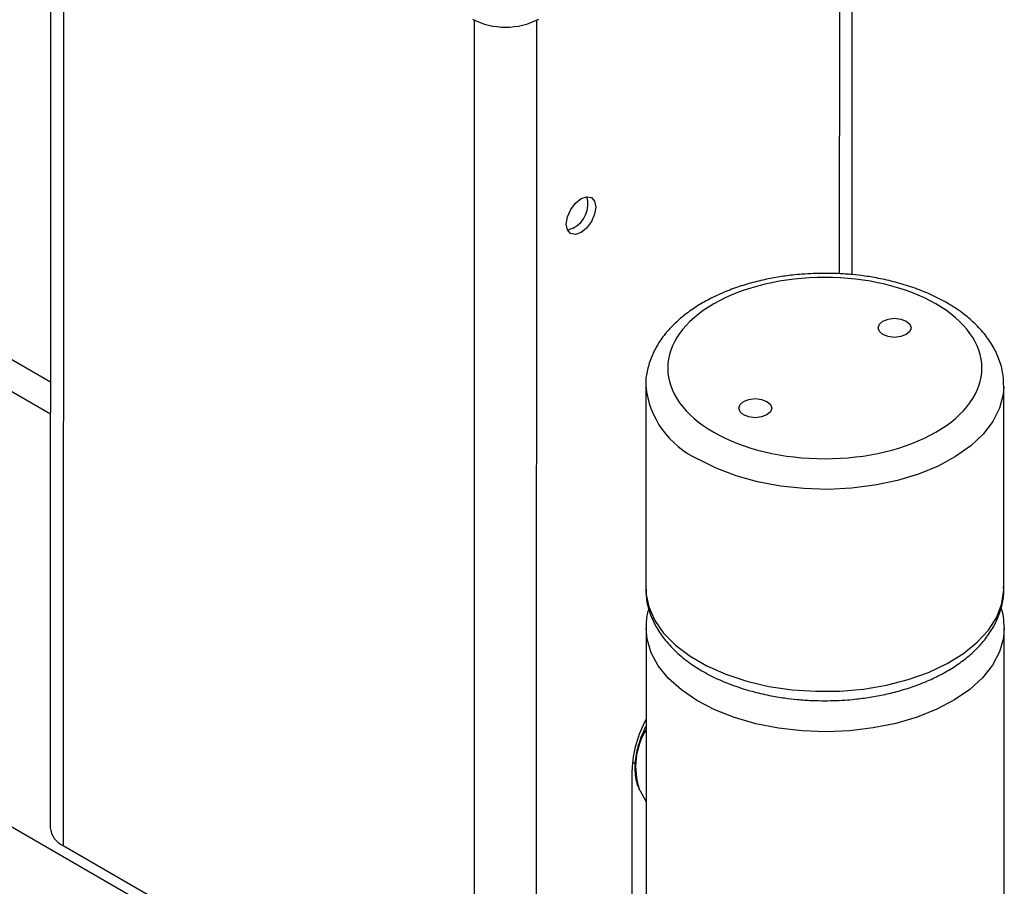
# Model space of a CAD drawing. Header units: inches. Extents: x 7.8 to 27.2, y 2.2 to 17.8.
# Tile 10 of 11: x 24.8 to 26.2, y 15.8 to 17.1. Entities that reach past the tile are written whole.
import ezdxf

# ---------------------------------------------------------------- set-up
doc = ezdxf.new("R2010")
doc.units = ezdxf.units.IN
doc.header["$MEASUREMENT"] = 0

msp = doc.modelspace()

# ---------------------------------------------------------------- linework, layer by layer
at = {"color": 7, "linetype": 'Continuous', "lineweight": 25}
for p, q in [((24.805, 17.4336), (24.8046, 15.9299)), ((25.9463, 16.7175), (25.9465, 17.3448)), ((24.3105, 16.8047), (24.8048, 16.5193)), ((24.8048, 16.5642), (24.4551, 16.766)), ((25.6523, 16.5589), (25.6523, 16.2711)), ((26.1623, 16.2711), (26.1623, 16.5589)), ((25.4434, 15.5302), (23.773, 16.4944)), ((25.6529, 16.2137), (25.6529, 15.6457)), ((26.1629, 15.6457), (26.1629, 16.2137)), ((25.6328, 15.691), (25.6329, 16.0121)), ((25.637, 16.0214), (25.6334, 16.0234)), ((25.6438, 15.9835), (25.6431, 15.9848)), ((25.6438, 15.9835), (25.6529, 15.9665)), ((24.823, 15.9044), (25.2827, 15.6388))]:
    msp.add_line(p, q, dxfattribs=at)
at = {"color": 8, "linetype": 'Continuous', "lineweight": 25}
for p, q in [((24.8233, 17.4176), (24.823, 15.9044)), ((25.9281, 17.3284), (25.928, 16.7188)), ((25.4084, 15.5663), (25.4088, 17.0796)), ((25.4968, 15.6125), (25.4972, 17.0797))]:
    msp.add_line(p, q, dxfattribs=at)
at = {"color": 7, "linetype": 'Continuous', "lineweight": 25, "flags": 128}
for points in [[(25.5602, 16.8257), (25.5682, 16.8285), (25.575, 16.8272), (25.5795, 16.822), (25.5811, 16.8136), (25.5795, 16.8035), (25.575, 16.7931), (25.5682, 16.7839), (25.5602, 16.7775), (25.5522, 16.7747), (25.5454, 16.776), (25.5409, 16.7812), (25.5393, 16.7895), (25.5409, 16.7997), (25.5455, 16.8101), (25.5522, 16.8192), (25.5602, 16.8257)], [(25.5492, 16.7838), (25.5413, 16.781), (25.541, 16.781)], [(25.9901, 16.6322), (25.985, 16.6366), (25.9832, 16.6418), (25.985, 16.647), (25.9901, 16.6514), (25.9977, 16.6543), (26.0067, 16.6554), (26.0157, 16.6543), (26.0233, 16.6514), (26.0284, 16.647), (26.0302, 16.6418), (26.0284, 16.6366), (26.0233, 16.6322), (26.0157, 16.6293), (26.0067, 16.6282), (25.9977, 16.6293), (25.9901, 16.6322)], [(25.7917, 16.5177), (25.7866, 16.5221), (25.7848, 16.5273), (25.7866, 16.5325), (25.7917, 16.5369), (25.7994, 16.5398), (25.8083, 16.5409), (25.8173, 16.5398), (25.825, 16.5369), (25.8301, 16.5325), (25.8318, 16.5273), (25.8301, 16.5221), (25.825, 16.5177), (25.8173, 16.5148), (25.8083, 16.5137), (25.7994, 16.5148), (25.7917, 16.5177)]]:
    msp.add_lwpolyline(points, dxfattribs=at)
at = {"color": 8, "linetype": 'Continuous', "lineweight": 25, "flags": 128}
for points in [[(26.1623, 16.558), (26.1614, 16.5466), (26.1563, 16.5272), (26.1468, 16.5083), (26.133, 16.4903), (26.1151, 16.4736), (26.0936, 16.4584), (26.0687, 16.4449), (26.0409, 16.4335), (26.0108, 16.4244), (25.9788, 16.4176), (25.9455, 16.4134), (25.9116, 16.4117), (25.8776, 16.4127), (25.8441, 16.4163), (25.8117, 16.4225), (25.7811, 16.431), (25.7527, 16.4419), (25.727, 16.4548)], [(25.6523, 16.2711), (25.6527, 16.2637), (25.6566, 16.2442), (25.6651, 16.2251), (25.6779, 16.2069), (25.6947, 16.1898), (25.7154, 16.1742), (25.7395, 16.1603), (25.7666, 16.1484), (25.7961, 16.1386), (25.8277, 16.1312), (25.8607, 16.1264), (25.8946, 16.1241), (25.9286, 16.1244), (25.9623, 16.1273), (25.995, 16.1329), (26.0261, 16.1408), (26.0551, 16.1511), (26.0815, 16.1636), (26.1048, 16.1779), (26.1245, 16.194), (26.1404, 16.2114), (26.1521, 16.2298), (26.1595, 16.249), (26.1623, 16.2686), (26.1623, 16.2711)], [(26.1629, 16.2149), (26.1617, 16.1996), (26.1562, 16.1802), (26.1462, 16.1613), (26.132, 16.1435), (26.1138, 16.1269), (26.0919, 16.1118), (26.0667, 16.0986), (26.0387, 16.0874), (26.0083, 16.0784), (25.9762, 16.0719), (25.9428, 16.0679), (25.9089, 16.0665), (25.8749, 16.0678), (25.8415, 16.0716), (25.8092, 16.078), (25.7788, 16.0868), (25.7506, 16.0979), (25.7253, 16.111), (25.7032, 16.126), (25.6847, 16.1425), (25.6703, 16.1603), (25.6601, 16.1791), (25.6543, 16.1985), (25.6529, 16.2143)]]:
    msp.add_lwpolyline(points, dxfattribs=at)
at = {"color": 7, "linetype": 'Continuous', "lineweight": 25}
for centre, radius, start, end in [((25.4528, 17.1727), 0.1028, 242.5944, 297.3884), ((25.5315, 16.8179), 0.0384, 297.4647, 16.034), ((25.7942, 16.0065), 0.1614, 151.0571, 178.0223), ((24.8353, 15.9326), 0.0308, 185.0027, 246.2876)]:
    msp.add_arc(centre, radius, start, end, dxfattribs=at)
at = {"color": 8, "linetype": 'Continuous', "lineweight": 25}
for centre, radius, start, end in [((25.7801, 16.5718), 0.1284, 185.7497, 245.5823), ((25.739, 16.0168), 0.101, 148.3911, 198.4767)]:
    msp.add_arc(centre, radius, start, end, dxfattribs=at)
at = {"color": 7, "linetype": 'Continuous', "lineweight": 25}
for points, knots in [([(25.9073, 16.7193), (25.8965, 16.7191), (25.8812, 16.7188), (25.8589, 16.7166), (25.8401, 16.714), (25.8183, 16.7098), (25.7962, 16.7041), (25.7743, 16.6967), (25.7531, 16.6879), (25.733, 16.6774), (25.7144, 16.6654), (25.6976, 16.652), (25.6829, 16.6371), (25.6707, 16.6208), (25.6612, 16.6033), (25.655, 16.5845), (25.6521, 16.5695), (25.6526, 16.5609), (25.6527, 16.5589)], [0, 0, 0, 0, 0.083559, 0.117586, 0.173808, 0.231802, 0.293637, 0.357741, 0.423526, 0.490555, 0.55855, 0.627292, 0.696557, 0.766184, 0.836124, 0.906618, 0.978375, 1, 1, 1, 1]), ([(25.7491, 16.4931), (25.7072, 16.5173), (25.6836, 16.5502), (25.6836, 16.6187), (25.7072, 16.6516), (25.7911, 16.7), (25.848, 16.7136), (25.9667, 16.7136), (26.0236, 16.7), (26.1075, 16.6516), (26.1311, 16.6187), (26.1311, 16.5502), (26.1075, 16.5173), (26.0236, 16.4689), (25.9667, 16.4553), (25.848, 16.4553), (25.7911, 16.4689), (25.7491, 16.4931)], [0, 0, 0, 0, 0.125, 0.125, 0.25, 0.25, 0.375, 0.375, 0.5, 0.5, 0.625, 0.625, 0.75, 0.75, 0.875, 0.875, 1, 1, 1, 1]), ([(26.162, 16.5578), (26.1619, 16.563), (26.1619, 16.5755), (26.1569, 16.5943), (26.1483, 16.6137), (26.1364, 16.6316), (26.1212, 16.6483), (26.1032, 16.6634), (26.0827, 16.6769), (26.0603, 16.6886), (26.0363, 16.6983), (26.0117, 16.706), (25.9876, 16.7117), (25.9659, 16.7154), (25.9457, 16.7177), (25.9267, 16.7191), (25.9136, 16.7193), (25.9073, 16.7193)], [0, 0, 0, 0, 0.056476, 0.13462, 0.207355, 0.281578, 0.356899, 0.432604, 0.508031, 0.58261, 0.655929, 0.727201, 0.794149, 0.853507, 0.899525, 0.952313, 1, 1, 1, 1]), ([(25.6528, 16.2697), (25.6528, 16.2653), (25.6529, 16.2537), (25.6577, 16.2357), (25.6664, 16.2163), (25.6783, 16.1984), (25.6935, 16.1817), (25.7115, 16.1666), (25.7319, 16.1531), (25.7544, 16.1414), (25.7784, 16.1317), (25.803, 16.124), (25.8271, 16.1183), (25.8487, 16.1147), (25.869, 16.1123), (25.888, 16.1109), (25.9011, 16.1108), (25.9073, 16.1107)], [0, 0, 0, 0, 0.047831, 0.126691, 0.200092, 0.274995, 0.351007, 0.427405, 0.503523, 0.578785, 0.652776, 0.724702, 0.792263, 0.852165, 0.898604, 0.951876, 1, 1, 1, 1]), ([(25.9073, 16.1107), (25.9182, 16.1109), (25.9335, 16.1112), (25.9558, 16.1134), (25.9746, 16.116), (25.9964, 16.1202), (26.0184, 16.126), (26.0404, 16.1333), (26.0616, 16.1422), (26.0817, 16.1526), (26.1003, 16.1646), (26.1171, 16.178), (26.1317, 16.1929), (26.1439, 16.2092), (26.1535, 16.2268), (26.1597, 16.2455), (26.1626, 16.2613), (26.162, 16.2707), (26.1618, 16.2735)], [0, 0, 0, 0, 0.08284, 0.116573, 0.172312, 0.229806, 0.291109, 0.354661, 0.41988, 0.486331, 0.553741, 0.621891, 0.69056, 0.759588, 0.828926, 0.898813, 0.969952, 1, 1, 1, 1]), ([(25.6568, 16.2421), (25.6565, 16.241), (25.6539, 16.2334), (25.6526, 16.2239), (25.6531, 16.2158), (25.6532, 16.2145)], [0, 0, 0, 0, 0.125258, 0.855651, 1, 1, 1, 1]), ([(26.1625, 16.2153), (26.1625, 16.2202), (26.1625, 16.2297), (26.1597, 16.2389), (26.1584, 16.2432)], [0, 0, 0, 0, 0.5235916, 1, 1, 1, 1]), ([(25.6529, 16.0748), (25.6521, 16.0733), (25.6484, 16.0663), (25.6445, 16.0565), (25.6407, 16.0442), (25.6383, 16.0339), (25.6368, 16.022), (25.6366, 16.0101), (25.6382, 15.9985), (25.6403, 15.9901), (25.6427, 15.9861), (25.6431, 15.9854)], [0, 0, 0, 0, 0.047935, 0.23336, 0.308421, 0.431569, 0.556974, 0.689864, 0.827233, 0.967881, 1, 1, 1, 1])]:
    msp.add_open_spline(points, degree=3, knots=knots, dxfattribs=at)

doc.saveas('drawing.dxf')
